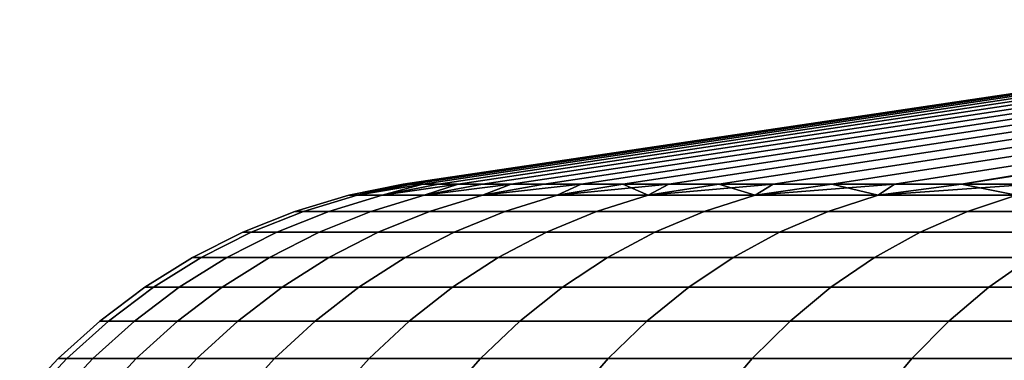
# Model space of a CAD drawing. Header units: metres. Extents: x -109 to 109, y -342 to 66.
# Tile 91 of 256: x -97.094 to -94.466, y -9.037 to -8.128. Entities that reach past the tile are written whole.
import ezdxf

# ---------------------------------------------------------------- set-up
doc = ezdxf.new("R2010")
doc.units = ezdxf.units.M
doc.layers.add('solid_K_24_62_16_000B91', color=7, linetype='CONTINUOUS')

msp = doc.modelspace()

# ---------------------------------------------------------------- linework, layer by layer
at = {"layer": 'solid_K_24_62_16_000B91'}
for points in [[(-96.06459, -8.566907, -0.480282), (-96.070488, -8.566907, 0.000002), (-93.121727, -8.128272), (-93.116394, -8.128272, -0.421012)], [(-96.070488, -8.566907, 0.000002), (-96.06459, -8.566907, 0.480286), (-93.116394, -8.128272, 0.421012), (-93.121727, -8.128272)], [(-96.06459, -8.566907, -0.480282), (-93.116394, -8.128272, -0.421012), (-93.100395, -8.128272, -0.841885), (-96.046913, -8.566907, -0.960277)], [(-96.06459, -8.566907, 0.480286), (-96.046913, -8.566907, 0.96028), (-93.100395, -8.128272, 0.841885), (-93.116394, -8.128272, 0.421012)], [(-96.046913, -8.566907, -0.960277), (-93.100395, -8.128272, -0.841885), (-93.073738, -8.128272, -1.262198), (-96.017456, -8.566907, -1.439694)], [(-96.046913, -8.566907, 0.96028), (-96.017456, -8.566907, 1.439696), (-93.073738, -8.128272, 1.262198), (-93.100395, -8.128272, 0.841885)], [(-96.017456, -8.566907, -1.439694), (-93.073738, -8.128272, -1.262198), (-93.036453, -8.128272, -1.681574), (-95.97625, -8.566907, -1.918243)], [(-96.017456, -8.566907, 1.439696), (-95.97625, -8.566907, 1.918244), (-93.036453, -8.128272, 1.681574), (-93.073738, -8.128272, 1.262198)], [(-95.97625, -8.566907, -1.918243), (-93.036453, -8.128272, -1.681574), (-92.988548, -8.128272, -2.099908), (-95.923309, -8.566907, -2.395637)], [(-95.97625, -8.566907, 1.918244), (-95.923309, -8.566907, 2.395636), (-92.988548, -8.128272, 2.099908), (-93.036453, -8.128272, 1.681574)], [(-95.923309, -8.566907, -2.395637), (-92.988548, -8.128272, -2.099908), (-92.930046, -8.128272, -2.517015), (-95.858665, -8.566907, -2.871588)], [(-95.923309, -8.566907, 2.395636), (-95.858665, -8.566907, 2.871585), (-92.930046, -8.128272, 2.517015), (-92.988548, -8.128272, 2.099908)], [(-95.858665, -8.566907, -2.871588), (-92.930046, -8.128272, -2.517015), (-92.861008, -8.128272, -2.93245), (-95.782364, -8.566907, -3.345808)], [(-95.858665, -8.566907, 2.871585), (-95.782364, -8.566907, 3.345804), (-92.861008, -8.128272, 2.93245), (-92.930046, -8.128272, 2.517015)], [(-95.782364, -8.566907, -3.345808), (-92.861008, -8.128272, -2.93245), (-92.781487, -8.128272, -3.345894), (-95.694443, -8.566907, -3.818013)], [(-95.782364, -8.566907, 3.345804), (-95.694443, -8.566907, 3.818008), (-92.781487, -8.128272, 3.345894), (-92.861008, -8.128272, 2.93245)], [(-95.694443, -8.566907, -3.818013), (-92.781487, -8.128272, -3.345894), (-92.691505, -8.128272, -3.757262), (-95.594963, -8.566907, -4.287919)], [(-95.694443, -8.566907, 3.818008), (-95.594963, -8.566907, 4.287913), (-92.691505, -8.128272, 3.757262), (-92.781487, -8.128272, 3.345894)], [(-95.594963, -8.566907, -4.287919), (-92.691505, -8.128272, -3.757262), (-92.591103, -8.128272, -4.166314), (-95.483986, -8.566907, -4.755241)], [(-95.594963, -8.566907, 4.287913), (-95.483986, -8.566907, 4.755236), (-92.591103, -8.128272, 4.166314), (-92.691505, -8.128272, 3.757262)], [(-95.483986, -8.566907, -4.755241), (-92.591103, -8.128272, -4.166314), (-92.4804, -8.128272, -4.572607), (-95.361565, -8.566907, -5.2197)], [(-95.483986, -8.566907, 4.755236), (-95.361565, -8.566907, 5.219695), (-92.4804, -8.128272, 4.572607), (-92.591103, -8.128272, 4.166314)], [(-95.361565, -8.566907, -5.2197), (-92.4804, -8.128272, -4.572607), (-92.359459, -8.128272, -4.975885), (-95.227791, -8.566907, -5.681014)], [(-95.361565, -8.566907, 5.219695), (-95.227791, -8.566907, 5.68101), (-92.359459, -8.128272, 4.975885), (-92.4804, -8.128272, 4.572607)], [(-95.227791, -8.566907, -5.681014), (-92.359459, -8.128272, -4.975885), (-92.22831, -8.128272, -5.376064), (-95.082726, -8.566907, -6.138906)], [(-95.227791, -8.566907, 5.68101), (-95.082726, -8.566907, 6.138904), (-92.22831, -8.128272, 5.376064), (-92.359459, -8.128272, 4.975885)], [(-95.082726, -8.566907, -6.138906), (-92.22831, -8.128272, -5.376064), (-92.087044, -8.128272, -5.772856), (-94.926476, -8.566907, -6.5931)], [(-95.082726, -8.566907, 6.138904), (-94.926476, -8.566907, 6.5931), (-92.087044, -8.128272, 5.772856), (-92.22831, -8.128272, 5.376064)], [(-94.926476, -8.566907, -6.5931), (-92.087044, -8.128272, -5.772856), (-91.935814, -8.128272, -6.165841), (-94.759125, -8.566907, -7.043323)], [(-94.926476, -8.566907, 6.5931), (-94.759125, -8.566907, 7.043324), (-91.935814, -8.128272, 6.165841), (-92.087044, -8.128272, 5.772856)], [(-94.802979, -8.596738, 7.327406), (-94.580772, -8.566907, 7.489305), (-91.935814, -8.128272, 6.165841), (-94.759125, -8.566907, 7.043324)], [(-94.759125, -8.566907, -7.043323), (-91.935814, -8.128272, -6.165841), (-91.774689, -8.128272, -6.554822), (-94.580772, -8.566907, -7.489302)], [(-94.391533, -8.566907, -7.930771), (-94.580772, -8.566907, -7.489302), (-91.774689, -8.128272, -6.554822)], [(-94.391525, -8.566907, 7.930775), (-91.774689, -8.128272, 6.554822), (-91.935814, -8.128272, 6.165841), (-94.580772, -8.566907, 7.489305)], [(-96.215218, -8.596738), (-96.192886, -8.596738, 0.938088), (-96.06459, -8.566907, 0.480286), (-96.070488, -8.566907, 0.000002)], [(-96.215218, -8.596738), (-96.070488, -8.566907, 0.000002), (-96.06459, -8.566907, -0.480282)], [(-96.192886, -8.596738, -0.938088), (-96.215218, -8.596738), (-96.06459, -8.566907, -0.480282)], [(-96.192886, -8.596738, 0.938088), (-96.125946, -8.596738, 1.874051), (-96.017456, -8.566907, 1.439696), (-96.046913, -8.566907, 0.96028)], [(-96.192886, -8.596738, 0.938088), (-96.046913, -8.566907, 0.96028), (-96.06459, -8.566907, 0.480286)], [(-96.192886, -8.596738, -0.938088), (-96.06459, -8.566907, -0.480282), (-96.046913, -8.566907, -0.960277)], [(-96.192886, -8.596738, -0.938088), (-96.046913, -8.566907, -0.960277), (-96.017456, -8.566907, -1.439694)], [(-96.125946, -8.596738, -1.874051), (-96.192886, -8.596738, -0.938088), (-96.017456, -8.566907, -1.439694)], [(-96.125946, -8.596738, 1.874051), (-96.014549, -8.596738, 2.805768), (-95.923309, -8.566907, 2.395636), (-95.97625, -8.566907, 1.918244)], [(-96.125946, -8.596738, 1.874051), (-95.97625, -8.566907, 1.918244), (-96.017456, -8.566907, 1.439696)], [(-96.125946, -8.596738, -1.874051), (-96.017456, -8.566907, -1.439694), (-95.97625, -8.566907, -1.918243)], [(-96.125946, -8.596738, -1.874051), (-95.97625, -8.566907, -1.918243), (-95.923309, -8.566907, -2.395637)], [(-96.014549, -8.596738, -2.805768), (-96.125946, -8.596738, -1.874051), (-95.923309, -8.566907, -2.395637)], [(-96.014549, -8.596738, 2.805768), (-95.85894, -8.596738, 3.73113), (-95.782364, -8.566907, 3.345804), (-95.858665, -8.566907, 2.871585)], [(-96.014549, -8.596738, 2.805768), (-95.858665, -8.566907, 2.871585), (-95.923309, -8.566907, 2.395636)], [(-96.014549, -8.596738, -2.805768), (-95.923309, -8.566907, -2.395637), (-95.858665, -8.566907, -2.871588)], [(-96.014549, -8.596738, -2.805768), (-95.858665, -8.566907, -2.871588), (-95.782364, -8.566907, -3.345808)], [(-95.85894, -8.596738, -3.73113), (-96.014549, -8.596738, -2.805768), (-95.782364, -8.566907, -3.345808)], [(-95.85894, -8.596738, 3.73113), (-95.659477, -8.596738, 4.648039), (-95.594963, -8.566907, 4.287913), (-95.694443, -8.566907, 3.818008)], [(-95.85894, -8.596738, 3.73113), (-95.694443, -8.566907, 3.818008), (-95.782364, -8.566907, 3.345804)], [(-95.85894, -8.596738, -3.73113), (-95.782364, -8.566907, -3.345808), (-95.694443, -8.566907, -3.818013)], [(-95.85894, -8.596738, -3.73113), (-95.694443, -8.566907, -3.818013), (-95.594963, -8.566907, -4.287919)], [(-95.659477, -8.596738, -4.648039), (-95.85894, -8.596738, -3.73113), (-95.594963, -8.566907, -4.287919)], [(-95.659477, -8.596738, 4.648039), (-95.483986, -8.566907, 4.755236), (-95.594963, -8.566907, 4.287913)], [(-95.659477, -8.596738, 4.648039), (-95.416611, -8.596738, 5.554419), (-95.483986, -8.566907, 4.755236)], [(-95.659477, -8.596738, -4.648039), (-95.594963, -8.566907, -4.287919), (-95.483986, -8.566907, -4.755241)], [(-95.659477, -8.596738, -4.648039), (-95.483986, -8.566907, -4.755241), (-95.361565, -8.566907, -5.2197)], [(-95.416611, -8.596738, -5.554419), (-95.659477, -8.596738, -4.648039), (-95.361565, -8.566907, -5.2197)], [(-95.416611, -8.596738, 5.554419), (-95.361565, -8.566907, 5.219695), (-95.483986, -8.566907, 4.755236)], [(-95.416611, -8.596738, 5.554419), (-95.227791, -8.566907, 5.68101), (-95.361565, -8.566907, 5.219695)], [(-95.416611, -8.596738, 5.554419), (-95.130898, -8.596738, 6.448216), (-95.227791, -8.566907, 5.68101)], [(-95.416611, -8.596738, -5.554419), (-95.361565, -8.566907, -5.2197), (-95.227791, -8.566907, -5.681014)], [(-95.416611, -8.596738, -5.554419), (-95.227791, -8.566907, -5.681014), (-95.082726, -8.566907, -6.138906)], [(-95.130898, -8.596738, -6.448216), (-95.416611, -8.596738, -5.554419), (-95.082726, -8.566907, -6.138906)], [(-95.130898, -8.596738, 6.448216), (-95.082726, -8.566907, 6.138904), (-95.227791, -8.566907, 5.68101)], [(-95.130898, -8.596738, 6.448216), (-94.926476, -8.566907, 6.5931), (-95.082726, -8.566907, 6.138904)], [(-95.130898, -8.596738, 6.448216), (-94.802979, -8.596738, 7.327406), (-94.926476, -8.566907, 6.5931)], [(-95.130898, -8.596738, -6.448216), (-95.082726, -8.566907, -6.138906), (-94.926476, -8.566907, -6.5931)], [(-95.130898, -8.596738, -6.448216), (-94.926476, -8.566907, -6.5931), (-94.759125, -8.566907, -7.043323)], [(-94.802979, -8.596738, -7.327406), (-95.130898, -8.596738, -6.448216), (-94.759125, -8.566907, -7.043323)], [(-94.802979, -8.596738, 7.327406), (-94.759125, -8.566907, 7.043324), (-94.926476, -8.566907, 6.5931)], [(-94.802979, -8.596738, 7.327406), (-94.433594, -8.596738, 8.189998), (-94.580772, -8.566907, 7.489305)], [(-94.802979, -8.596738, -7.327406), (-94.759125, -8.566907, -7.043323), (-94.580772, -8.566907, -7.489302)], [(-94.802979, -8.596738, -7.327406), (-94.580772, -8.566907, -7.489302), (-94.391533, -8.566907, -7.930771)], [(-94.433594, -8.596738, -8.189998), (-94.802979, -8.596738, -7.327406), (-94.391533, -8.566907, -7.930771)], [(-94.433594, -8.596738, 8.189998), (-94.391525, -8.566907, 7.930775), (-94.580772, -8.566907, 7.489305)], [(-96.35894, -8.639763), (-96.336441, -8.639763, 0.944926), (-96.192886, -8.596738, 0.938088), (-96.215218, -8.596738)], [(-96.336441, -8.639763, -0.944926), (-96.35894, -8.639763), (-96.215218, -8.596738), (-96.192886, -8.596738, -0.938088)], [(-96.336441, -8.639763, 0.944926), (-96.269012, -8.639763, 1.887712), (-96.125946, -8.596738, 1.874051), (-96.192886, -8.596738, 0.938088)], [(-96.269012, -8.639763, -1.887712), (-96.336441, -8.639763, -0.944926), (-96.192886, -8.596738, -0.938088), (-96.125946, -8.596738, -1.874051)], [(-96.269012, -8.639763, 1.887712), (-96.156799, -8.639763, 2.826221), (-96.014549, -8.596738, 2.805768), (-96.125946, -8.596738, 1.874051)], [(-96.156799, -8.639763, -2.826221), (-96.269012, -8.639763, -1.887712), (-96.125946, -8.596738, -1.874051), (-96.014549, -8.596738, -2.805768)], [(-96.156799, -8.639763, 2.826221), (-96.000061, -8.639763, 3.758328), (-95.85894, -8.596738, 3.73113), (-96.014549, -8.596738, 2.805768)], [(-96.000061, -8.639763, -3.758328), (-96.156799, -8.639763, -2.826221), (-96.014549, -8.596738, -2.805768), (-95.85894, -8.596738, -3.73113)], [(-96.000061, -8.639763, 3.758328), (-95.799141, -8.639763, 4.681922), (-95.659477, -8.596738, 4.648039), (-95.85894, -8.596738, 3.73113)], [(-95.799141, -8.639763, -4.681922), (-96.000061, -8.639763, -3.758328), (-95.85894, -8.596738, -3.73113), (-95.659477, -8.596738, -4.648039)], [(-95.799141, -8.639763, 4.681922), (-95.554512, -8.639763, 5.594909), (-95.416611, -8.596738, 5.554419), (-95.659477, -8.596738, 4.648039)], [(-95.554512, -8.639763, -5.594909), (-95.799141, -8.639763, -4.681922), (-95.659477, -8.596738, -4.648039), (-95.416611, -8.596738, -5.554419)], [(-95.554512, -8.639763, 5.594909), (-95.266708, -8.639763, 6.495222), (-95.130898, -8.596738, 6.448216), (-95.416611, -8.596738, 5.554419)], [(-95.266708, -8.639763, -6.495222), (-95.554512, -8.639763, -5.594909), (-95.416611, -8.596738, -5.554419), (-95.130898, -8.596738, -6.448216)], [(-95.266708, -8.639763, 6.495222), (-94.936401, -8.639763, 7.380821), (-94.802979, -8.596738, 7.327406), (-95.130898, -8.596738, 6.448216)], [(-94.936401, -8.639763, -7.380821), (-95.266708, -8.639763, -6.495222), (-95.130898, -8.596738, -6.448216), (-94.802979, -8.596738, -7.327406)], [(-94.936401, -8.639763, 7.380821), (-94.564323, -8.639763, 8.249701), (-94.433594, -8.596738, 8.189998), (-94.802979, -8.596738, 7.327406)], [(-94.564323, -8.639763, -8.249701), (-94.936401, -8.639763, -7.380821), (-94.802979, -8.596738, -7.327406), (-94.433594, -8.596738, -8.189998)], [(-94.564323, -8.639763, 8.249701), (-94.151329, -8.639763, 9.099892), (-94.023582, -8.596738, 9.034036), (-94.433594, -8.596738, 8.189998)], [(-94.151329, -8.639763, -9.099892), (-94.564323, -8.639763, -8.249701), (-94.433594, -8.596738, -8.189998), (-94.023582, -8.596738, -9.034036)], [(-96.498306, -8.695292), (-96.475655, -8.695292, 0.951558), (-96.336441, -8.639763, 0.944926), (-96.35894, -8.639763)], [(-96.475655, -8.695292, -0.951558), (-96.498306, -8.695292), (-96.35894, -8.639763), (-96.336441, -8.639763, -0.944926)], [(-96.475655, -8.695292, 0.951558), (-96.407745, -8.695292, 1.900959), (-96.269012, -8.639763, 1.887712), (-96.336441, -8.639763, 0.944926)], [(-96.407745, -8.695292, -1.900959), (-96.475655, -8.695292, -0.951558), (-96.336441, -8.639763, -0.944926), (-96.269012, -8.639763, -1.887712)], [(-96.407745, -8.695292, 1.900959), (-96.294746, -8.695292, 2.846055), (-96.156799, -8.639763, 2.826221), (-96.269012, -8.639763, 1.887712)], [(-96.294746, -8.695292, -2.846055), (-96.407745, -8.695292, -1.900959), (-96.269012, -8.639763, -1.887712), (-96.156799, -8.639763, -2.826221)], [(-96.294746, -8.695292, 2.846055), (-96.136909, -8.695292, 3.784704), (-96.000061, -8.639763, 3.758328), (-96.156799, -8.639763, 2.826221)], [(-96.136909, -8.695292, -3.784704), (-96.294746, -8.695292, -2.846055), (-96.156799, -8.639763, -2.826221), (-96.000061, -8.639763, -3.758328)], [(-96.136909, -8.695292, 3.784704), (-95.934586, -8.695292, 4.714778), (-95.799141, -8.639763, 4.681922), (-96.000061, -8.639763, 3.758328)], [(-95.934586, -8.695292, -4.714778), (-96.136909, -8.695292, -3.784704), (-96.000061, -8.639763, -3.758328), (-95.799141, -8.639763, -4.681922)], [(-95.934586, -8.695292, 4.714778), (-95.688232, -8.695292, 5.634173), (-95.554512, -8.639763, 5.594909), (-95.799141, -8.639763, 4.681922)], [(-95.688232, -8.695292, -5.634173), (-95.934586, -8.695292, -4.714778), (-95.799141, -8.639763, -4.681922), (-95.554512, -8.639763, -5.594909)], [(-95.688232, -8.695292, 5.634173), (-95.398415, -8.695292, 6.540804), (-95.266708, -8.639763, 6.495222), (-95.554512, -8.639763, 5.594909)], [(-95.398415, -8.695292, -6.540804), (-95.688232, -8.695292, -5.634173), (-95.554512, -8.639763, -5.594909), (-95.266708, -8.639763, -6.495222)], [(-95.398415, -8.695292, 6.540804), (-95.065781, -8.695292, 7.432618), (-94.936401, -8.639763, 7.380821), (-95.266708, -8.639763, 6.495222)], [(-95.065781, -8.695292, -7.432618), (-95.398415, -8.695292, -6.540804), (-95.266708, -8.639763, -6.495222), (-94.936401, -8.639763, -7.380821)], [(-95.065781, -8.695292, 7.432618), (-94.691093, -8.695292, 8.307595), (-94.564323, -8.639763, 8.249701), (-94.936401, -8.639763, 7.380821)], [(-94.691093, -8.695292, -8.307595), (-95.065781, -8.695292, -7.432618), (-94.936401, -8.639763, -7.380821), (-94.564323, -8.639763, -8.249701)], [(-94.691093, -8.695292, 8.307595), (-94.2752, -8.695292, 9.163753), (-94.151329, -8.639763, 9.099892), (-94.564323, -8.639763, 8.249701)], [(-94.2752, -8.695292, -9.163753), (-94.691093, -8.695292, -8.307595), (-94.564323, -8.639763, -8.249701), (-94.151329, -8.639763, -9.099892)], [(-96.632233, -8.76289), (-96.609428, -8.76289, 0.95793), (-96.475655, -8.695292, 0.951558), (-96.498306, -8.695292)], [(-96.609428, -8.76289, -0.95793), (-96.632233, -8.76289), (-96.498306, -8.695292), (-96.475655, -8.695292, -0.951558)], [(-96.609428, -8.76289, 0.95793), (-96.541069, -8.76289, 1.91369), (-96.407745, -8.695292, 1.900959), (-96.475655, -8.695292, 0.951558)], [(-96.541069, -8.76289, -1.91369), (-96.609428, -8.76289, -0.95793), (-96.475655, -8.695292, -0.951558), (-96.407745, -8.695292, -1.900959)], [(-96.541069, -8.76289, 1.91369), (-96.427315, -8.76289, 2.865115), (-96.294746, -8.695292, 2.846055), (-96.407745, -8.695292, 1.900959)], [(-96.427315, -8.76289, -2.865115), (-96.541069, -8.76289, -1.91369), (-96.407745, -8.695292, -1.900959), (-96.294746, -8.695292, -2.846055)], [(-96.427315, -8.76289, 2.865115), (-96.268417, -8.76289, 3.81005), (-96.136909, -8.695292, 3.784704), (-96.294746, -8.695292, 2.846055)], [(-96.268417, -8.76289, -3.81005), (-96.427315, -8.76289, -2.865115), (-96.294746, -8.695292, -2.846055), (-96.136909, -8.695292, -3.784704)], [(-96.268417, -8.76289, 3.81005), (-96.064735, -8.76289, 4.746353), (-95.934586, -8.695292, 4.714778), (-96.136909, -8.695292, 3.784704)], [(-96.064735, -8.76289, -4.746353), (-96.268417, -8.76289, -3.81005), (-96.136909, -8.695292, -3.784704), (-95.934586, -8.695292, -4.714778)], [(-96.064735, -8.76289, 4.746353), (-95.816734, -8.76289, 5.671905), (-95.688232, -8.695292, 5.634173), (-95.934586, -8.695292, 4.714778)], [(-95.816734, -8.76289, -5.671905), (-96.064735, -8.76289, -4.746353), (-95.934586, -8.695292, -4.714778), (-95.688232, -8.695292, -5.634173)], [(-95.816734, -8.76289, 5.671905), (-95.524971, -8.76289, 6.584608), (-95.398415, -8.695292, 6.540804), (-95.688232, -8.695292, 5.634173)], [(-95.524971, -8.76289, -6.584608), (-95.816734, -8.76289, -5.671905), (-95.688232, -8.695292, -5.634173), (-95.398415, -8.695292, -6.540804)], [(-95.524971, -8.76289, 6.584608), (-95.190117, -8.76289, 7.482394), (-95.065781, -8.695292, 7.432618), (-95.398415, -8.695292, 6.540804)], [(-95.190117, -8.76289, -7.482394), (-95.524971, -8.76289, -6.584608), (-95.398415, -8.695292, -6.540804), (-95.065781, -8.695292, -7.432618)], [(-95.190117, -8.76289, 7.482394), (-94.81292, -8.76289, 8.363231), (-94.691093, -8.695292, 8.307595), (-95.065781, -8.695292, 7.432618)], [(-94.81292, -8.76289, -8.363231), (-95.190117, -8.76289, -7.482394), (-95.065781, -8.695292, -7.432618), (-94.691093, -8.695292, -8.307595)], [(-94.81292, -8.76289, 8.363231), (-94.394241, -8.76289, 9.225121), (-94.2752, -8.695292, 9.163753), (-94.691093, -8.695292, 8.307595)], [(-94.394241, -8.76289, -9.225121), (-94.81292, -8.76289, -8.363231), (-94.691093, -8.695292, -8.307595), (-94.2752, -8.695292, -9.163753)], [(-96.759674, -8.842033), (-96.736732, -8.842033, 0.963994), (-96.609428, -8.76289, 0.95793), (-96.632233, -8.76289)], [(-96.736732, -8.842033, -0.963994), (-96.759674, -8.842033), (-96.632233, -8.76289), (-96.609428, -8.76289, -0.95793)], [(-96.736732, -8.842033, 0.963994), (-96.667938, -8.842033, 1.925805), (-96.541069, -8.76289, 1.91369), (-96.609428, -8.76289, 0.95793)], [(-96.667938, -8.842033, -1.925805), (-96.736732, -8.842033, -0.963994), (-96.609428, -8.76289, -0.95793), (-96.541069, -8.76289, -1.91369)], [(-96.667938, -8.842033, 1.925805), (-96.553459, -8.842033, 2.883253), (-96.427315, -8.76289, 2.865115), (-96.541069, -8.76289, 1.91369)], [(-96.553459, -8.842033, -2.883253), (-96.667938, -8.842033, -1.925805), (-96.541069, -8.76289, -1.91369), (-96.427315, -8.76289, -2.865115)], [(-96.553459, -8.842033, 2.883253), (-96.393555, -8.842033, 3.834169), (-96.268417, -8.76289, 3.81005), (-96.427315, -8.76289, 2.865115)], [(-96.393555, -8.842033, -3.834169), (-96.553459, -8.842033, -2.883253), (-96.427315, -8.76289, -2.865115), (-96.268417, -8.76289, -3.81005)], [(-96.393555, -8.842033, 3.834169), (-96.188591, -8.842033, 4.7764), (-96.064735, -8.76289, 4.746353), (-96.268417, -8.76289, 3.81005)], [(-96.188591, -8.842033, -4.7764), (-96.393555, -8.842033, -3.834169), (-96.268417, -8.76289, -3.81005), (-96.064735, -8.76289, -4.746353)], [(-96.188591, -8.842033, 4.7764), (-95.939018, -8.842033, 5.707811), (-95.816734, -8.76289, 5.671905), (-96.064735, -8.76289, 4.746353)], [(-95.939018, -8.842033, -5.707811), (-96.188591, -8.842033, -4.7764), (-96.064735, -8.76289, -4.746353), (-95.816734, -8.76289, -5.671905)], [(-95.939018, -8.842033, 5.707811), (-95.645409, -8.842033, 6.626291), (-95.524971, -8.76289, 6.584608), (-95.816734, -8.76289, 5.671905)], [(-95.645409, -8.842033, -6.626291), (-95.939018, -8.842033, -5.707811), (-95.816734, -8.76289, -5.671905), (-95.524971, -8.76289, -6.584608)], [(-95.645409, -8.842033, 6.626291), (-95.308434, -8.842033, 7.529761), (-95.190117, -8.76289, 7.482394), (-95.524971, -8.76289, 6.584608)], [(-95.308434, -8.842033, -7.529761), (-95.645409, -8.842033, -6.626291), (-95.524971, -8.76289, -6.584608), (-95.190117, -8.76289, -7.482394)], [(-95.308434, -8.842033, 7.529761), (-94.928848, -8.842033, 8.416174), (-94.81292, -8.76289, 8.363231), (-95.190117, -8.76289, 7.482394)], [(-94.928848, -8.842033, -8.416174), (-95.308434, -8.842033, -7.529761), (-95.190117, -8.76289, -7.482394), (-94.81292, -8.76289, -8.363231)], [(-94.928848, -8.842033, 8.416174), (-94.507523, -8.842033, 9.283522), (-94.394241, -8.76289, 9.225121), (-94.81292, -8.76289, 8.363231)], [(-94.507523, -8.842033, -9.283522), (-94.928848, -8.842033, -8.416174), (-94.81292, -8.76289, -8.363231), (-94.394241, -8.76289, -9.225121)], [(-94.507523, -8.842033, 9.283522), (-94.045395, -8.842033, 10.129839), (-93.93502, -8.76289, 10.066115), (-94.394241, -8.76289, 9.225121)], [(-94.045395, -8.842033, -10.129839), (-94.507523, -8.842033, -9.283522), (-94.394241, -8.76289, -9.225121), (-93.93502, -8.76289, -10.066115)], [(-96.879654, -8.932103), (-96.856567, -8.932103, 0.969703), (-96.736732, -8.842033, 0.963994), (-96.759674, -8.842033)], [(-96.856567, -8.932103, -0.969703), (-96.879654, -8.932103), (-96.759674, -8.842033), (-96.736732, -8.842033, -0.963994)], [(-96.856567, -8.932103, 0.969703), (-96.787369, -8.932103, 1.937209), (-96.667938, -8.842033, 1.925805), (-96.736732, -8.842033, 0.963994)], [(-96.787369, -8.932103, -1.937209), (-96.856567, -8.932103, -0.969703), (-96.736732, -8.842033, -0.963994), (-96.667938, -8.842033, -1.925805)], [(-96.787369, -8.932103, 1.937209), (-96.672218, -8.932103, 2.900327), (-96.553459, -8.842033, 2.883253), (-96.667938, -8.842033, 1.925805)], [(-96.672218, -8.932103, -2.900327), (-96.787369, -8.932103, -1.937209), (-96.667938, -8.842033, -1.925805), (-96.553459, -8.842033, -2.883253)], [(-96.672218, -8.932103, 2.900327), (-96.51136, -8.932103, 3.856874), (-96.393555, -8.842033, 3.834169), (-96.553459, -8.842033, 2.883253)], [(-96.51136, -8.932103, -3.856874), (-96.672218, -8.932103, -2.900327), (-96.553459, -8.842033, -2.883253), (-96.393555, -8.842033, -3.834169)], [(-96.51136, -8.932103, 3.856874), (-96.305183, -8.932103, 4.804685), (-96.188591, -8.842033, 4.7764), (-96.393555, -8.842033, 3.834169)], [(-96.305183, -8.932103, -4.804685), (-96.51136, -8.932103, -3.856874), (-96.393555, -8.842033, -3.834169), (-96.188591, -8.842033, -4.7764)], [(-96.305183, -8.932103, 4.804685), (-96.054131, -8.932103, 5.741611), (-95.939018, -8.842033, 5.707811), (-96.188591, -8.842033, 4.7764)], [(-96.054131, -8.932103, -5.741611), (-96.305183, -8.932103, -4.804685), (-96.188591, -8.842033, -4.7764), (-95.939018, -8.842033, -5.707811)], [(-96.054131, -8.932103, 5.741611), (-95.758789, -8.932103, 6.665531), (-95.645409, -8.842033, 6.626291), (-95.939018, -8.842033, 5.707811)], [(-95.758789, -8.932103, -6.665531), (-96.054131, -8.932103, -5.741611), (-95.939018, -8.842033, -5.707811), (-95.645409, -8.842033, -6.626291)], [(-95.758789, -8.932103, 6.665531), (-95.419815, -8.932103, 7.574351), (-95.308434, -8.842033, 7.529761), (-95.645409, -8.842033, 6.626291)], [(-95.419815, -8.932103, -7.574351), (-95.758789, -8.932103, -6.665531), (-95.645409, -8.842033, -6.626291), (-95.308434, -8.842033, -7.529761)], [(-95.419815, -8.932103, 7.574351), (-95.037979, -8.932103, 8.466013), (-94.928848, -8.842033, 8.416174), (-95.308434, -8.842033, 7.529761)], [(-95.037979, -8.932103, -8.466013), (-95.419815, -8.932103, -7.574351), (-95.308434, -8.842033, -7.529761), (-94.928848, -8.842033, -8.416174)], [(-95.037979, -8.932103, 8.466013), (-94.614159, -8.932103, 9.338496), (-94.507523, -8.842033, 9.283522), (-94.928848, -8.842033, 8.416174)], [(-94.614159, -8.932103, -9.338496), (-95.037979, -8.932103, -8.466013), (-94.928848, -8.842033, -8.416174), (-94.507523, -8.842033, -9.283522)], [(-94.614159, -8.932103, 9.338496), (-94.149292, -8.932103, 10.189825), (-94.045395, -8.842033, 10.129839), (-94.507523, -8.842033, 9.283522)], [(-94.149292, -8.932103, -10.189825), (-94.614159, -8.932103, -9.338496), (-94.507523, -8.842033, -9.283522), (-94.045395, -8.842033, -10.129839)], [(-96.991219, -9.0324), (-96.968002, -9.0324, 0.975011), (-96.856567, -8.932103, 0.969703), (-96.879654, -8.932103)], [(-96.968002, -9.0324, -0.975011), (-96.991219, -9.0324), (-96.879654, -8.932103), (-96.856567, -8.932103, -0.969703)], [(-96.968002, -9.0324, 0.975011), (-96.89843, -9.0324, 1.947814), (-96.787369, -8.932103, 1.937209), (-96.856567, -8.932103, 0.969703)], [(-96.89843, -9.0324, -1.947814), (-96.968002, -9.0324, -0.975011), (-96.856567, -8.932103, -0.969703), (-96.787369, -8.932103, -1.937209)], [(-96.89843, -9.0324, 1.947814), (-96.782646, -9.0324, 2.916204), (-96.672218, -8.932103, 2.900327), (-96.787369, -8.932103, 1.937209)], [(-96.782646, -9.0324, -2.916204), (-96.89843, -9.0324, -1.947814), (-96.787369, -8.932103, -1.937209), (-96.672218, -8.932103, -2.900327)], [(-96.782646, -9.0324, 2.916204), (-96.620911, -9.0324, 3.877988), (-96.51136, -8.932103, 3.856874), (-96.672218, -8.932103, 2.900327)], [(-96.620911, -9.0324, -3.877988), (-96.782646, -9.0324, -2.916204), (-96.672218, -8.932103, -2.900327), (-96.51136, -8.932103, -3.856874)], [(-96.620911, -9.0324, 3.877988), (-96.413597, -9.0324, 4.830987), (-96.305183, -8.932103, 4.804685), (-96.51136, -8.932103, 3.856874)], [(-96.413597, -9.0324, -4.830987), (-96.620911, -9.0324, -3.877988), (-96.51136, -8.932103, -3.856874), (-96.305183, -8.932103, -4.804685)], [(-96.413597, -9.0324, 4.830987), (-96.161179, -9.0324, 5.773043), (-96.054131, -8.932103, 5.741611), (-96.305183, -8.932103, 4.804685)], [(-96.161179, -9.0324, -5.773043), (-96.413597, -9.0324, -4.830987), (-96.305183, -8.932103, -4.804685), (-96.054131, -8.932103, -5.741611)], [(-96.161179, -9.0324, 5.773043), (-95.864212, -9.0324, 6.70202), (-95.758789, -8.932103, 6.665531), (-96.054131, -8.932103, 5.741611)], [(-95.864212, -9.0324, -6.70202), (-96.161179, -9.0324, -5.773043), (-96.054131, -8.932103, -5.741611), (-95.758789, -8.932103, -6.665531)], [(-95.864212, -9.0324, 6.70202), (-95.523384, -9.0324, 7.615816), (-95.419815, -8.932103, 7.574351), (-95.758789, -8.932103, 6.665531)], [(-95.523384, -9.0324, -7.615816), (-95.864212, -9.0324, -6.70202), (-95.758789, -8.932103, -6.665531), (-95.419815, -8.932103, -7.574351)], [(-95.523384, -9.0324, 7.615816), (-95.139465, -9.0324, 8.512359), (-95.037979, -8.932103, 8.466013), (-95.419815, -8.932103, 7.574351)], [(-95.139465, -9.0324, -8.512359), (-95.523384, -9.0324, -7.615816), (-95.419815, -8.932103, -7.574351), (-95.037979, -8.932103, -8.466013)], [(-95.139465, -9.0324, 8.512359), (-94.713318, -9.0324, 9.389618), (-94.614159, -8.932103, 9.338496), (-95.037979, -8.932103, 8.466013)], [(-94.713318, -9.0324, -9.389618), (-95.139465, -9.0324, -8.512359), (-95.037979, -8.932103, -8.466013), (-94.614159, -8.932103, -9.338496)], [(-94.713318, -9.0324, 9.389618), (-94.245911, -9.0324, 10.245607), (-94.149292, -8.932103, 10.189825), (-94.614159, -8.932103, 9.338496)], [(-94.245911, -9.0324, -10.245607), (-94.713318, -9.0324, -9.389618), (-94.614159, -8.932103, -9.338496), (-94.149292, -8.932103, -10.189825)], [(-97.093506, -9.142142), (-97.070175, -9.142142, 0.979878), (-96.968002, -9.0324, 0.975011), (-96.991219, -9.0324)], [(-97.070175, -9.142142, -0.979878), (-97.093506, -9.142142), (-96.991219, -9.0324), (-96.968002, -9.0324, -0.975011)], [(-97.070175, -9.142142, 0.979878), (-97.000252, -9.142142, 1.957537), (-96.89843, -9.0324, 1.947814), (-96.968002, -9.0324, 0.975011)], [(-97.000252, -9.142142, -1.957537), (-97.070175, -9.142142, -0.979878), (-96.968002, -9.0324, -0.975011), (-96.89843, -9.0324, -1.947814)], [(-97.000252, -9.142142, 1.957537), (-96.883888, -9.142142, 2.930761), (-96.782646, -9.0324, 2.916204), (-96.89843, -9.0324, 1.947814)], [(-96.883888, -9.142142, -2.930761), (-97.000252, -9.142142, -1.957537), (-96.89843, -9.0324, -1.947814), (-96.782646, -9.0324, -2.916204)], [(-96.883888, -9.142142, 2.930761), (-96.721352, -9.142142, 3.897346), (-96.620911, -9.0324, 3.877988), (-96.782646, -9.0324, 2.916204)], [(-96.721352, -9.142142, -3.897346), (-96.883888, -9.142142, -2.930761), (-96.782646, -9.0324, -2.916204), (-96.620911, -9.0324, -3.877988)], [(-96.721352, -9.142142, 3.897346), (-96.513008, -9.142142, 4.855103), (-96.413597, -9.0324, 4.830987), (-96.620911, -9.0324, 3.877988)], [(-96.513008, -9.142142, -4.855103), (-96.721352, -9.142142, -3.897346), (-96.620911, -9.0324, -3.877988), (-96.413597, -9.0324, -4.830987)], [(-96.513008, -9.142142, 4.855103), (-96.259323, -9.142142, 5.80186), (-96.161179, -9.0324, 5.773043), (-96.413597, -9.0324, 4.830987)], [(-96.259323, -9.142142, -5.80186), (-96.513008, -9.142142, -4.855103), (-96.413597, -9.0324, -4.830987), (-96.161179, -9.0324, -5.773043)], [(-96.259323, -9.142142, 5.80186), (-95.960876, -9.142142, 6.735476), (-95.864212, -9.0324, 6.70202), (-96.161179, -9.0324, 5.773043)], [(-95.960876, -9.142142, -6.735476), (-96.259323, -9.142142, -5.80186), (-96.161179, -9.0324, -5.773043), (-95.864212, -9.0324, -6.70202)], [(-95.960876, -9.142142, 6.735476), (-95.618347, -9.142142, 7.653832), (-95.523384, -9.0324, 7.615816), (-95.864212, -9.0324, 6.70202)], [(-95.618347, -9.142142, -7.653832), (-95.960876, -9.142142, -6.735476), (-95.864212, -9.0324, -6.70202), (-95.523384, -9.0324, -7.615816)], [(-95.618347, -9.142142, 7.653832), (-95.232513, -9.142142, 8.554851), (-95.139465, -9.0324, 8.512359), (-95.523384, -9.0324, 7.615816)], [(-95.232513, -9.142142, -8.554851), (-95.618347, -9.142142, -7.653832), (-95.523384, -9.0324, -7.615816), (-95.139465, -9.0324, -8.512359)], [(-95.232513, -9.142142, 8.554851), (-94.804237, -9.142142, 9.43649), (-94.713318, -9.0324, 9.389618), (-95.139465, -9.0324, 8.512359)], [(-94.804237, -9.142142, -9.43649), (-95.232513, -9.142142, -8.554851), (-95.139465, -9.0324, -8.512359), (-94.713318, -9.0324, -9.389618)], [(-94.804237, -9.142142, 9.43649), (-94.334496, -9.142142, 10.296752), (-94.245911, -9.0324, 10.245607), (-94.713318, -9.0324, 9.389618)], [(-94.334496, -9.142142, -10.296752), (-94.804237, -9.142142, -9.43649), (-94.713318, -9.0324, -9.389618), (-94.245911, -9.0324, -10.245607)]]:
    msp.add_3dface(points, dxfattribs=at)

doc.saveas('drawing.dxf')
